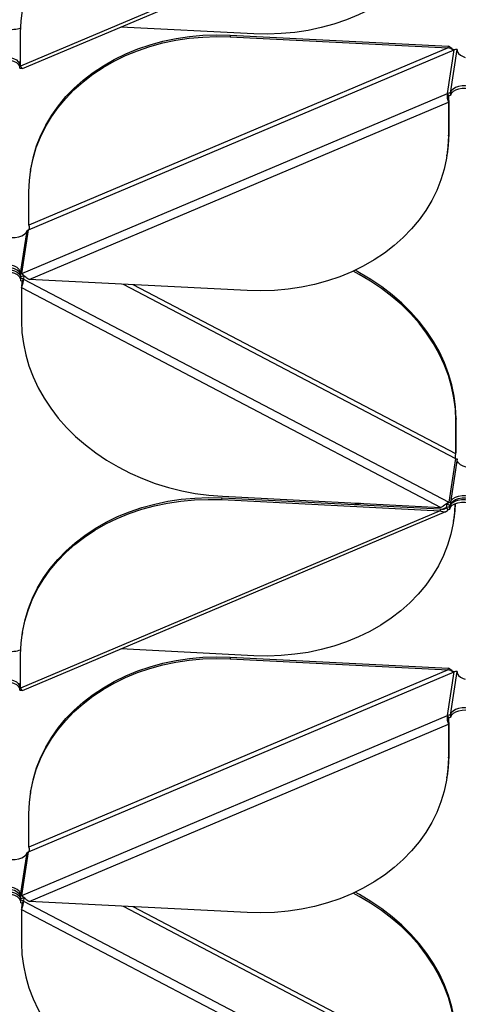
# Model space of a CAD drawing. Header units: millimetres. Extents: x 5 to 415, y 2 to 292.
# Tile 65 of 82: x 277 to 285, y 195 to 214. Entities that reach past the tile are written whole.
import ezdxf

# ---------------------------------------------------------------- set-up
doc = ezdxf.new("R2010")
doc.units = ezdxf.units.MM

msp = doc.modelspace()

# ---------------------------------------------------------------- linework, layer by layer
at = {"color": 7, "linetype": 'Continuous', "lineweight": 25}
for p, q in [((285.029, 216.9563), (276.7226, 213.4457)), ((276.7597, 213.3957), (285.1462, 216.9402)), ((281.3403, 214.0866), (278.7094, 214.2197)), ((276.7226, 213.4457), (276.7226, 214.1104)), ((280.8752, 214.0594), (280.87, 214.0249)), ((280.87, 214.0249), (285.1917, 213.8062)), ((280.8752, 214.0594), (285.1969, 213.8407)), ((276.88, 210.2045), (285.306, 213.7657)), ((285.1917, 213.8062), (276.8853, 210.2956)), ((285.175, 212.9031), (285.306, 213.7657)), ((285.1917, 213.8062), (285.1969, 213.8407)), ((285.2348, 212.9132), (285.3657, 213.7758)), ((285.3657, 213.7534), (285.3657, 213.7758)), ((276.7032, 213.453), (276.7226, 213.5809)), ((276.7032, 213.4041), (276.7032, 213.453)), ((276.7491, 209.3419), (285.175, 212.9031)), ((285.2049, 212.8591), (285.175, 212.9031)), ((285.2348, 212.9132), (285.2348, 212.8642)), ((276.888, 209.2229), (285.1944, 212.7335)), ((285.1996, 212.768), (285.1944, 212.7335)), ((285.1944, 212.7335), (285.1944, 212.0688)), ((285.1996, 212.768), (285.1996, 212.1033)), ((285.1944, 212.0688), (285.1996, 212.1033)), ((285.1644, 211.67), (285.1696, 211.7045)), ((276.9205, 211.3936), (276.9153, 211.3591)), ((276.8853, 210.2956), (276.8853, 210.9603)), ((276.7201, 209.3426), (276.8493, 210.1937)), ((276.7491, 209.3419), (276.88, 210.2045)), ((276.8501, 210.1995), (276.8493, 210.1937)), ((276.7201, 209.3426), (276.7192, 209.3368)), ((276.7192, 209.2878), (276.7192, 209.3368)), ((276.7254, 209.2877), (276.7201, 209.2528)), ((276.7491, 209.3419), (276.7789, 209.2979)), ((276.7887, 209.2949), (276.7789, 209.2308)), ((276.7192, 209.247), (276.7201, 209.2528)), ((276.7192, 209.247), (276.7192, 209.198)), ((276.7438, 209.0988), (276.7386, 209.0643)), ((276.7789, 209.2308), (276.7491, 209.1899)), ((276.7789, 209.2308), (285.2049, 204.8171)), ((281.2097, 209.0042), (276.888, 209.2229)), ((278.7518, 209.1286), (285.3358, 205.6797)), ((285.3411, 205.7708), (278.9501, 209.1186)), ((276.7386, 209.0643), (285.045, 204.7132)), ((276.7386, 209.0643), (276.7386, 208.3996)), ((285.3463, 206.47), (285.3411, 206.4355)), ((285.3411, 205.7708), (285.3411, 206.4355)), ((285.3463, 205.8053), (285.3463, 206.47)), ((285.3411, 205.7708), (285.3463, 205.8053)), ((285.3358, 205.6797), (285.2049, 204.8171)), ((285.3657, 205.6716), (285.2348, 204.809)), ((285.3657, 205.6492), (285.3657, 205.6716)), ((280.7073, 204.8656), (280.7125, 204.9001)), ((280.7073, 204.8656), (285.029, 204.647)), ((280.7125, 204.9001), (285.0342, 204.6815)), ((280.7233, 204.9318), (285.045, 204.7132)), ((285.175, 204.7761), (285.2049, 204.8171)), ((285.2348, 204.809), (285.2348, 204.76)), ((285.029, 204.647), (276.7226, 201.1363)), ((276.7597, 201.0863), (285.1462, 204.6308)), ((283.4116, 204.7958), (283.3434, 204.767)), ((283.4478, 204.794), (283.3796, 204.7652)), ((285.0342, 204.6815), (285.029, 204.647)), ((285.159, 204.7099), (285.0824, 204.6775)), ((285.159, 204.7099), (285.1689, 204.775)), ((285.1889, 204.666), (285.159, 204.7099)), ((285.2196, 204.7258), (285.2188, 204.72)), ((285.2188, 204.72), (285.2188, 204.671)), ((285.2196, 204.6768), (285.2188, 204.671)), ((285.2196, 204.7258), (285.2249, 204.7608)), ((285.2196, 204.7258), (285.2327, 204.7601)), ((285.2196, 204.6768), (285.2196, 204.7258)), ((285.295, 204.443), (285.3003, 204.4775)), ((276.7578, 202.2343), (276.7526, 202.1998)), ((281.3403, 201.7772), (278.7094, 201.9103)), ((276.7226, 201.1363), (276.7226, 201.801)), ((280.8752, 201.75), (280.87, 201.7155)), ((280.87, 201.7155), (285.1917, 201.4969)), ((280.8752, 201.75), (285.1969, 201.5314)), ((285.1917, 201.4969), (276.8853, 197.9862)), ((285.1917, 201.4969), (285.1969, 201.5314)), ((276.88, 197.8952), (285.306, 201.4563)), ((285.175, 200.5937), (285.306, 201.4563)), ((285.2348, 200.6038), (285.3657, 201.4664)), ((285.3657, 201.444), (285.3657, 201.4664)), ((276.7032, 201.1437), (276.7226, 201.2715)), ((276.7032, 201.0947), (276.7032, 201.1437)), ((276.7491, 197.0325), (285.175, 200.5937)), ((285.2049, 200.5498), (285.175, 200.5937)), ((285.2348, 200.6038), (285.2348, 200.5548)), ((276.888, 196.9135), (285.1944, 200.4242)), ((285.1996, 200.4587), (285.1944, 200.4242)), ((285.1944, 200.4242), (285.1944, 199.7594)), ((285.1996, 200.4587), (285.1996, 199.794)), ((285.1944, 199.7594), (285.1996, 199.794)), ((285.1644, 199.3607), (285.1696, 199.3952)), ((276.9205, 199.0842), (276.9153, 199.0497)), ((276.8853, 197.9862), (276.8853, 198.651)), ((276.7201, 197.0333), (276.8493, 197.8843)), ((276.7491, 197.0325), (276.88, 197.8952)), ((276.8501, 197.8901), (276.8493, 197.8843)), ((276.7201, 197.0333), (276.7192, 197.0275)), ((276.7192, 196.9785), (276.7192, 197.0275)), ((276.7491, 197.0325), (276.7789, 196.9886)), ((276.7192, 196.9376), (276.7201, 196.9434)), ((276.7192, 196.9376), (276.7192, 196.8886)), ((276.7254, 196.9783), (276.7201, 196.9434)), ((276.7789, 196.9215), (276.7491, 196.8806)), ((276.7887, 196.9856), (276.7789, 196.9215)), ((276.7789, 196.9215), (285.2049, 192.5077)), ((281.2097, 196.6949), (276.888, 196.9135)), ((278.7518, 196.8192), (285.3358, 193.3703)), ((276.7438, 196.7895), (276.7386, 196.755)), ((276.7386, 196.755), (285.045, 192.4038)), ((276.7386, 196.755), (276.7386, 196.0902)), ((285.3411, 193.4614), (278.9501, 196.8092))]:
    msp.add_line(p, q, dxfattribs=at)
at = {"color": 7, "linetype": 'Continuous', "lineweight": 25, "flags": 128}
for points in [[(276.7226, 214.1104), (276.7319, 214.3328), (276.7597, 214.5533), (276.8059, 214.7707), (276.8703, 214.9841), (276.9526, 215.1925), (277.0525, 215.3949), (277.1693, 215.5904), (277.3027, 215.7781), (277.4519, 215.957), (277.6163, 216.1264), (277.7951, 216.2855), (277.9875, 216.4334), (278.1926, 216.5696), (278.4094, 216.6934), (278.6369, 216.8042), (278.8741, 216.9015), (279.1198, 216.9849), (279.3729, 217.0539), (279.6322, 217.1082), (279.8966, 217.1477), (280.1647, 217.172), (280.4354, 217.1811), (280.7073, 217.175)], [(285.3245, 217.0948), (285.3158, 216.9287), (285.2879, 216.7083), (285.2417, 216.4909), (285.1773, 216.2774), (285.095, 216.069), (284.9952, 215.8666), (284.8783, 215.6711), (284.745, 215.4835), (284.5957, 215.3045), (284.4313, 215.1351), (284.2525, 214.9761), (284.0601, 214.8281), (283.855, 214.6919), (283.6382, 214.5681), (283.4107, 214.4573), (283.1736, 214.36), (282.9279, 214.2767), (282.6747, 214.2077), (282.4154, 214.1533), (282.1511, 214.1139), (281.8829, 214.0896), (281.6123, 214.0805), (281.3403, 214.0866)], [(276.8853, 210.9603), (276.8945, 211.1827), (276.9224, 211.4032), (276.9686, 211.6206), (277.033, 211.834), (277.1153, 212.0425), (277.2151, 212.2449), (277.332, 212.4404), (277.4654, 212.628), (277.6146, 212.807), (277.779, 212.9763), (277.9578, 213.1354), (278.1502, 213.2834), (278.3553, 213.4195), (278.5721, 213.5433), (278.7996, 213.6541), (279.0368, 213.7514), (279.2825, 213.8348), (279.5356, 213.9038), (279.7949, 213.9582), (280.0593, 213.9976), (280.3274, 214.0219), (280.5981, 214.031), (280.87, 214.0249)], [(276.9205, 211.3936), (276.9276, 211.4377), (276.9738, 211.6551), (277.0383, 211.8685), (277.1206, 212.077), (277.2204, 212.2794), (277.3372, 212.4749), (277.4706, 212.6625), (277.6198, 212.8415), (277.7842, 213.0108), (277.963, 213.1699), (278.1554, 213.3179), (278.3605, 213.4541), (278.5773, 213.5778), (278.8048, 213.6886), (279.042, 213.786), (279.2877, 213.8693), (279.5408, 213.9383), (279.8002, 213.9927), (280.0645, 214.0321), (280.3326, 214.0564), (280.6033, 214.0655), (280.8752, 214.0594)], [(285.3657, 213.7758), (285.37, 213.7346), (285.3925, 213.6955), (285.4317, 213.661), (285.485, 213.6335), (285.529, 213.6194)], [(276.3109, 213.6077), (276.3789, 213.6204), (276.4502, 213.6225), (276.5202, 213.614), (276.5839, 213.5954), (276.6372, 213.5679), (276.6764, 213.5334), (276.6989, 213.4942), (276.7032, 213.453)], [(276.3109, 213.5587), (276.3789, 213.5714), (276.4502, 213.5735), (276.5202, 213.565), (276.5839, 213.5464), (276.6372, 213.5189), (276.6764, 213.4844), (276.6989, 213.4452), (276.7032, 213.4264)], [(285.6676, 213.026), (285.6045, 213.0453), (285.5349, 213.0546), (285.4635, 213.0533), (285.3951, 213.0413), (285.3343, 213.0196), (285.2853, 212.9896), (285.2514, 212.9533), (285.2348, 212.9132)], [(285.6676, 212.977), (285.6045, 212.9964), (285.5349, 213.0056), (285.4635, 213.0043), (285.3951, 212.9923), (285.3343, 212.9706), (285.2853, 212.9406), (285.2514, 212.9043), (285.2348, 212.8642)], [(285.1944, 212.0688), (285.1851, 211.8464), (285.1573, 211.6259), (285.1111, 211.4085), (285.0466, 211.1951), (284.9643, 210.9867), (284.8645, 210.7842), (284.7477, 210.5888), (284.6143, 210.4011), (284.4651, 210.2222), (284.3007, 210.0528), (284.1219, 209.8937), (283.9295, 209.7458), (283.7244, 209.6096), (283.5076, 209.4858), (283.2801, 209.375), (283.0429, 209.2777), (282.7972, 209.1943), (282.5441, 209.1253), (282.2847, 209.071), (282.0204, 209.0315), (281.7523, 209.0072), (281.4816, 208.9981), (281.2097, 209.0042)], [(285.1996, 212.1033), (285.1904, 211.8809), (285.1696, 211.7045)], [(276.4535, 210.0682), (276.4747, 210.0628), (276.5447, 210.0527), (276.6168, 210.0534), (276.6861, 210.065), (276.7478, 210.0866), (276.7977, 210.1167), (276.8323, 210.1532), (276.8493, 210.1937)], [(276.7201, 209.3426), (276.7156, 209.3842), (276.6925, 209.4237), (276.6524, 209.4583), (276.5982, 209.4857), (276.5334, 209.5041), (276.4626, 209.512), (276.3906, 209.5091), (276.3225, 209.4955)], [(276.7192, 209.3214), (276.7156, 209.3352), (276.6925, 209.3747), (276.6524, 209.4093), (276.5982, 209.4367), (276.5334, 209.4551), (276.4626, 209.4631), (276.3906, 209.4601), (276.3225, 209.4465)], [(276.3225, 209.4056), (276.3906, 209.4193), (276.4626, 209.4222), (276.5334, 209.4142), (276.5982, 209.3959), (276.6524, 209.3684), (276.6925, 209.3338), (276.7156, 209.2943), (276.7201, 209.2528)], [(276.3225, 209.3567), (276.3906, 209.3703), (276.4626, 209.3732), (276.5334, 209.3652), (276.5982, 209.3469), (276.6524, 209.3194), (276.6925, 209.2848), (276.7156, 209.2453), (276.7192, 209.2315)], [(285.3411, 206.4355), (285.3318, 206.6589), (285.304, 206.8821), (285.2577, 207.1042), (285.1933, 207.3242), (285.111, 207.5409), (285.0112, 207.7534), (284.8943, 207.9607), (284.761, 208.1619), (284.6118, 208.3559), (284.4473, 208.5419), (284.2685, 208.7191), (284.0761, 208.8865), (283.8711, 209.0435), (283.6543, 209.1892), (283.4268, 209.323), (283.3063, 209.3868)], [(285.3463, 206.47), (285.337, 206.6934), (285.3092, 206.9166), (285.263, 207.1387), (285.1986, 207.3587), (285.1162, 207.5754), (285.0164, 207.7879), (284.8996, 207.9953), (284.7662, 208.1964), (284.617, 208.3904), (284.4526, 208.5765), (284.2738, 208.7536), (284.0814, 208.921), (283.8763, 209.078), (283.6595, 209.2237), (283.432, 209.3575), (283.3443, 209.4044)], [(276.7386, 208.3996), (276.7479, 208.1762), (276.7757, 207.953), (276.8219, 207.7309), (276.8864, 207.5109), (276.9687, 207.2942), (277.0685, 207.0817), (277.1853, 206.8744), (277.3187, 206.6732), (277.4679, 206.4792), (277.6323, 206.2931), (277.8111, 206.116), (278.0035, 205.9486), (278.2086, 205.7916), (278.4254, 205.6459), (278.6529, 205.5121), (278.8901, 205.3908), (279.1358, 205.2826), (279.3889, 205.1879), (279.6482, 205.1073), (279.9126, 205.0412), (280.1807, 204.9897), (280.4514, 204.9532), (280.7233, 204.9318)], [(285.6154, 205.5023), (285.5487, 205.5107), (285.485, 205.5293), (285.4317, 205.5568), (285.3925, 205.5913), (285.37, 205.6304), (285.3657, 205.6716)], [(276.7226, 201.801), (276.7319, 202.0235), (276.7597, 202.2439), (276.8059, 202.4613), (276.8703, 202.6748), (276.9526, 202.8832), (277.0525, 203.0856), (277.1693, 203.2811), (277.3027, 203.4687), (277.4519, 203.6477), (277.6163, 203.8171), (277.7951, 203.9761), (277.9875, 204.1241), (278.1926, 204.2603), (278.4094, 204.3841), (278.6369, 204.4949), (278.8741, 204.5922), (279.1198, 204.6755), (279.3729, 204.7445), (279.6322, 204.7989), (279.8966, 204.8383), (280.1647, 204.8626), (280.4354, 204.8717), (280.7073, 204.8656)], [(276.7578, 202.2343), (276.7649, 202.2784), (276.8112, 202.4958), (276.8756, 202.7093), (276.9579, 202.9177), (277.0577, 203.1201), (277.1746, 203.3156), (277.3079, 203.5032), (277.4571, 203.6822), (277.6215, 203.8516), (277.8004, 204.0106), (277.9927, 204.1586), (278.1978, 204.2948), (278.4146, 204.4186), (278.6421, 204.5294), (278.8793, 204.6267), (279.125, 204.71), (279.3781, 204.779), (279.6375, 204.8334), (279.9018, 204.8728), (280.1699, 204.8971), (280.4406, 204.9062), (280.7125, 204.9001)], [(285.2196, 204.6768), (285.2366, 204.7173), (285.2712, 204.7538), (285.3211, 204.7839), (285.3828, 204.8055), (285.4521, 204.817), (285.5242, 204.8178), (285.5942, 204.8077), (285.6572, 204.7874)], [(285.2348, 204.809), (285.2514, 204.8491), (285.2853, 204.8854), (285.3343, 204.9154), (285.3951, 204.9371), (285.4635, 204.9491), (285.5349, 204.9505), (285.6045, 204.9412), (285.6676, 204.9218)], [(285.2348, 204.76), (285.2514, 204.8001), (285.2853, 204.8364), (285.3343, 204.8664), (285.3951, 204.8882), (285.4635, 204.9001), (285.5349, 204.9015), (285.6045, 204.8922), (285.6676, 204.8729)], [(285.2359, 204.7652), (285.2366, 204.7663), (285.2712, 204.8028), (285.3211, 204.8329), (285.3828, 204.8545), (285.4521, 204.866), (285.5242, 204.8668), (285.5942, 204.8567), (285.6572, 204.8364)], [(285.3245, 204.7855), (285.3158, 204.6194), (285.2879, 204.3989), (285.2417, 204.1815), (285.1773, 203.9681), (285.095, 203.7597), (284.9952, 203.5572), (284.8783, 203.3618), (284.745, 203.1741), (284.5957, 202.9952), (284.4313, 202.8258), (284.2525, 202.6667), (284.0601, 202.5188), (283.855, 202.3826), (283.6382, 202.2588), (283.4107, 202.148), (283.1736, 202.0507), (282.9279, 201.9673), (282.6747, 201.8983), (282.4154, 201.844), (282.1511, 201.8045), (281.8829, 201.7802), (281.6123, 201.7711), (281.3403, 201.7772)], [(285.3288, 204.7874), (285.321, 204.6539), (285.3003, 204.4775)], [(276.8853, 198.651), (276.8945, 198.8734), (276.9224, 199.0938), (276.9686, 199.3113), (277.033, 199.5247), (277.1153, 199.7331), (277.2151, 199.9355), (277.332, 200.131), (277.4654, 200.3187), (277.6146, 200.4976), (277.779, 200.667), (277.9578, 200.826), (278.1502, 200.974), (278.3553, 201.1102), (278.5721, 201.234), (278.7996, 201.3448), (279.0368, 201.4421), (279.2825, 201.5254), (279.5356, 201.5945), (279.7949, 201.6488), (280.0593, 201.6882), (280.3274, 201.7126), (280.5981, 201.7217), (280.87, 201.7155)], [(276.9205, 199.0842), (276.9276, 199.1283), (276.9738, 199.3458), (277.0383, 199.5592), (277.1206, 199.7676), (277.2204, 199.97), (277.3372, 200.1655), (277.4706, 200.3532), (277.6198, 200.5321), (277.7842, 200.7015), (277.963, 200.8605), (278.1554, 201.0085), (278.3605, 201.1447), (278.5773, 201.2685), (278.8048, 201.3793), (279.042, 201.4766), (279.2877, 201.56), (279.5408, 201.629), (279.8002, 201.6833), (280.0645, 201.7227), (280.3326, 201.7471), (280.6033, 201.7562), (280.8752, 201.75)], [(276.3109, 201.2983), (276.3789, 201.311), (276.4502, 201.3132), (276.5202, 201.3046), (276.5839, 201.286), (276.6372, 201.2585), (276.6764, 201.224), (276.6989, 201.1849), (276.7032, 201.1437)], [(285.3657, 201.4664), (285.37, 201.4253), (285.3925, 201.3861), (285.4317, 201.3516), (285.485, 201.3241), (285.529, 201.31)], [(276.3109, 201.2493), (276.3789, 201.262), (276.4502, 201.2642), (276.5202, 201.2556), (276.5839, 201.237), (276.6372, 201.2095), (276.6764, 201.175), (276.6989, 201.1359), (276.7032, 201.1171)], [(285.6676, 200.7167), (285.6045, 200.736), (285.5349, 200.7453), (285.4635, 200.7439), (285.3951, 200.732), (285.3343, 200.7102), (285.2853, 200.6802), (285.2514, 200.6439), (285.2348, 200.6038)], [(285.6676, 200.6677), (285.6045, 200.687), (285.5349, 200.6963), (285.4635, 200.6949), (285.3951, 200.683), (285.3343, 200.6613), (285.2853, 200.6312), (285.2514, 200.5949), (285.2348, 200.5548)], [(285.1944, 199.7594), (285.1851, 199.537), (285.1573, 199.3166), (285.1111, 199.0991), (285.0466, 198.8857), (284.9643, 198.6773), (284.8645, 198.4749), (284.7477, 198.2794), (284.6143, 198.0918), (284.4651, 197.9128), (284.3007, 197.7434), (284.1219, 197.5844), (283.9295, 197.4364), (283.7244, 197.3002), (283.5076, 197.1764), (283.2801, 197.0656), (283.0429, 196.9683), (282.7972, 196.885), (282.5441, 196.816), (282.2847, 196.7616), (282.0204, 196.7222), (281.7523, 196.6979), (281.4816, 196.6887), (281.2097, 196.6949)], [(285.1996, 199.794), (285.1904, 199.5715), (285.1696, 199.3952)], [(276.4535, 197.7589), (276.4747, 197.7534), (276.5447, 197.7433), (276.6168, 197.7441), (276.6861, 197.7556), (276.7478, 197.7772), (276.7977, 197.8073), (276.8323, 197.8438), (276.8493, 197.8843)], [(276.7201, 197.0333), (276.7156, 197.0748), (276.6925, 197.1143), (276.6524, 197.1489), (276.5982, 197.1764), (276.5334, 197.1947), (276.4626, 197.2027), (276.3906, 197.1998), (276.3225, 197.1862)], [(276.7192, 197.012), (276.7156, 197.0258), (276.6925, 197.0653), (276.6524, 197.0999), (276.5982, 197.1274), (276.5334, 197.1457), (276.4626, 197.1537), (276.3906, 197.1508), (276.3225, 197.1372)], [(276.3225, 197.0963), (276.3906, 197.1099), (276.4626, 197.1128), (276.5334, 197.1049), (276.5982, 197.0865), (276.6524, 197.0591), (276.6925, 197.0244), (276.7156, 196.985), (276.7201, 196.9434)], [(276.3225, 197.0473), (276.3906, 197.0609), (276.4626, 197.0638), (276.5334, 197.0559), (276.5982, 197.0375), (276.6524, 197.0101), (276.6925, 196.9754), (276.7156, 196.936), (276.7192, 196.9221)], [(285.3411, 194.1261), (285.3318, 194.3495), (285.304, 194.5728), (285.2577, 194.7949), (285.1933, 195.0148), (285.111, 195.2316), (285.0112, 195.4441), (284.8943, 195.6514), (284.761, 195.8525), (284.6118, 196.0466), (284.4473, 196.2326), (284.2685, 196.4097), (284.0761, 196.5772), (283.8711, 196.7341), (283.6543, 196.8798), (283.4268, 197.0137), (283.3063, 197.0775)], [(285.3463, 194.1606), (285.337, 194.384), (285.3092, 194.6073), (285.263, 194.8294), (285.1986, 195.0493), (285.1162, 195.2661), (285.0164, 195.4786), (284.8996, 195.6859), (284.7662, 195.887), (284.617, 196.0811), (284.4526, 196.2671), (284.2738, 196.4442), (284.0814, 196.6117), (283.8763, 196.7686), (283.6595, 196.9143), (283.432, 197.0482), (283.3443, 197.0951)], [(276.7386, 196.0902), (276.7479, 195.8669), (276.7757, 195.6436), (276.8219, 195.4215), (276.8864, 195.2016), (276.9687, 194.9848), (277.0685, 194.7723), (277.1853, 194.565), (277.3187, 194.3639), (277.4679, 194.1698), (277.6323, 193.9838), (277.8111, 193.8067), (278.0035, 193.6392), (278.2086, 193.4823), (278.4254, 193.3365), (278.6529, 193.2027), (278.8901, 193.0814), (279.1358, 192.9732), (279.3889, 192.8786), (279.6482, 192.798), (279.9126, 192.7318), (280.1807, 192.6804), (280.4514, 192.6439), (280.7233, 192.6225)]]:
    msp.add_lwpolyline(points, dxfattribs=at)
at = {"color": 7, "linetype": 'Continuous', "lineweight": 25}
for centre, radius, start, end in [((276.5598, 214.6178), 0.4447, 256.17341, 291.69941), ((285.358, 213.6397), 0.1363, 86.75022, 112.43853), ((276.7069, 213.5233), 0.0703, 266.96687, 282.88587), ((276.7106, 213.5444), 0.1405, 266.96161, 283.3555), ((285.227, 212.777), 0.1363, 86.75022, 112.43853), ((285.2309, 212.7961), 0.0682, 86.75022, 112.43853), ((276.854, 210.2675), 0.0682, 266.75022, 292.43853), ((276.723, 209.4049), 0.0682, 266.75022, 292.43853), ((276.7269, 209.424), 0.1363, 266.75022, 292.43853), ((276.7121, 209.102), 0.1451, 62.56238, 87.19457), ((276.7156, 209.1255), 0.0726, 62.56238, 87.19457), ((285.3693, 205.7441), 0.0726, 242.56238, 267.19457), ((285.2383, 204.8815), 0.0726, 242.56238, 267.19457), ((285.211, 204.5839), 0.1363, 86.75022, 112.43853), ((285.2419, 204.905), 0.1451, 242.56238, 267.19457), ((285.2149, 204.603), 0.0682, 86.75022, 112.43853), ((276.5598, 202.3084), 0.4447, 256.17341, 291.69941), ((285.358, 201.3303), 0.1363, 86.75022, 112.43853), ((276.7069, 201.2139), 0.0703, 266.96687, 282.88587), ((276.7106, 201.235), 0.1405, 266.96161, 283.3555), ((285.227, 200.4677), 0.1363, 86.75022, 112.43853), ((285.2309, 200.4867), 0.0682, 86.75022, 112.43853), ((276.854, 197.9582), 0.0682, 266.75022, 292.43853), ((276.723, 197.0955), 0.0682, 266.75022, 292.43853), ((276.7269, 197.1146), 0.1363, 266.75022, 292.43853), ((276.7121, 196.7927), 0.1451, 62.56238, 87.19457), ((276.7156, 196.8162), 0.0726, 62.56238, 87.19457)]:
    msp.add_arc(centre, radius, start, end, dxfattribs=at)
for points, knots in [([(285.306, 213.7657), (285.2965, 213.7685), (285.2776, 213.7742), (285.2398, 213.7914), (285.2096, 213.802), (285.1934, 213.8058), (285.1917, 213.8062)], [0, 0, 0, 0, 0.3201967, 0.6410914, 0.961986, 1, 1, 1, 1]), ([(285.286, 213.7723), (285.2847, 213.7736), (285.2732, 213.7852), (285.2432, 213.8119), (285.2127, 213.8309), (285.1969, 213.8407)], [0, 0, 0, 0, 0.0547698, 0.5106701, 1, 1, 1, 1]), ([(276.7591, 213.3973), (276.7581, 213.3965), (276.7552, 213.3941), (276.7448, 213.4043), (276.7328, 213.423), (276.7253, 213.4396), (276.7226, 213.4457)], [0, 0, 0, 0, 0.1590161, 0.4848879, 0.8107596, 1, 1, 1, 1]), ([(285.175, 212.9031), (285.1723, 212.8932), (285.1669, 212.8736), (285.1679, 212.8343), (285.1746, 212.7929), (285.1845, 212.7582), (285.1918, 212.7401), (285.1944, 212.7335)], [0, 0, 0, 0, 0.2182973, 0.4366061, 0.6549149, 0.8732236, 1, 1, 1, 1]), ([(285.2049, 212.8591), (285.2023, 212.8535), (285.1973, 212.8422), (285.1946, 212.8198), (285.1951, 212.7967), (285.1974, 212.7791), (285.1992, 212.7704), (285.1996, 212.768)], [0, 0, 0, 0, 0.2289275, 0.457855, 0.686699, 0.9155428, 1, 1, 1, 1]), ([(276.8853, 210.2956), (276.8865, 210.2889), (276.889, 210.2756), (276.8905, 210.2522), (276.8889, 210.2295), (276.8848, 210.2137), (276.881, 210.2065), (276.88, 210.2045)], [0, 0, 0, 0, 0.2289275, 0.457855, 0.686699, 0.9155428, 1, 1, 1, 1]), ([(276.888, 209.2229), (276.8731, 209.2321), (276.8434, 209.2505), (276.8042, 209.2853), (276.7708, 209.3194), (276.7565, 209.3342), (276.7491, 209.3419)], [0, 0, 0, 0, 0.2453754, 0.4909149, 0.7364551, 1, 1, 1, 1]), ([(276.7991, 209.2912), (276.7931, 209.2936), (276.7858, 209.2965), (276.78, 209.2977), (276.7789, 209.2979)], [0, 0, 0, 0, 0.8233699, 1, 1, 1, 1]), ([(276.7386, 209.0643), (276.7434, 209.0756), (276.7529, 209.0982), (276.7664, 209.1387), (276.7761, 209.1787), (276.7802, 209.2102), (276.7793, 209.2253), (276.7789, 209.2308)], [0, 0, 0, 0, 0.2182973, 0.4366061, 0.6549149, 0.8732236, 1, 1, 1, 1]), ([(276.7438, 209.0988), (276.7452, 209.1054), (276.7479, 209.1184), (276.7515, 209.1416), (276.7529, 209.1642), (276.7517, 209.1803), (276.7496, 209.1879), (276.7491, 209.1899)], [0, 0, 0, 0, 0.2289275, 0.457855, 0.686699, 0.9155428, 1, 1, 1, 1]), ([(285.3358, 205.6797), (285.3346, 205.6855), (285.332, 205.6972), (285.3326, 205.7196), (285.3355, 205.7426), (285.3388, 205.7599), (285.3406, 205.7685), (285.3411, 205.7708)], [0, 0, 0, 0, 0.2289275, 0.457855, 0.686699, 0.9155428, 1, 1, 1, 1]), ([(285.2049, 204.8171), (285.1953, 204.8108), (285.1762, 204.7984), (285.1375, 204.7691), (285.0928, 204.7376), (285.0613, 204.7215), (285.045, 204.7132)], [0, 0, 0, 0, 0.2453754, 0.4909149, 0.7364551, 1, 1, 1, 1]), ([(285.029, 204.647), (285.0441, 204.6397), (285.0745, 204.6253), (285.1183, 204.6213), (285.1586, 204.6325), (285.1785, 204.6546), (285.1889, 204.666)], [0, 0, 0, 0, 0.2453754, 0.4909149, 0.7364551, 1, 1, 1, 1]), ([(285.0342, 204.6815), (285.0489, 204.679), (285.0784, 204.6741), (285.1203, 204.6824), (285.146, 204.698), (285.1577, 204.7088), (285.159, 204.7099)], [0, 0, 0, 0, 0.3201967, 0.6410914, 0.961986, 1, 1, 1, 1]), ([(285.175, 204.7761), (285.1642, 204.7746), (285.1524, 204.773), (285.1372, 204.7687), (285.1358, 204.7683)], [0, 0, 0, 0, 0.9055974, 1, 1, 1, 1]), ([(285.306, 201.4563), (285.2965, 201.4592), (285.2776, 201.4648), (285.2398, 201.482), (285.2096, 201.4926), (285.1934, 201.4965), (285.1917, 201.4969)], [0, 0, 0, 0, 0.3201967, 0.6410914, 0.961986, 1, 1, 1, 1]), ([(285.286, 201.463), (285.2847, 201.4642), (285.2732, 201.4758), (285.2432, 201.5025), (285.2127, 201.5215), (285.1969, 201.5314)], [0, 0, 0, 0, 0.0547698, 0.5106701, 1, 1, 1, 1]), ([(276.7591, 201.0879), (276.7581, 201.0872), (276.7552, 201.0847), (276.7448, 201.095), (276.7328, 201.1136), (276.7253, 201.1302), (276.7226, 201.1363)], [0, 0, 0, 0, 0.1590161, 0.4848879, 0.8107596, 1, 1, 1, 1]), ([(285.175, 200.5937), (285.1723, 200.5839), (285.1669, 200.5643), (285.1679, 200.5249), (285.1746, 200.4836), (285.1845, 200.4488), (285.1918, 200.4308), (285.1944, 200.4242)], [0, 0, 0, 0, 0.2182973, 0.4366061, 0.6549149, 0.8732236, 1, 1, 1, 1]), ([(285.2049, 200.5498), (285.2023, 200.5441), (285.1973, 200.5328), (285.1946, 200.5105), (285.1951, 200.4873), (285.1974, 200.4698), (285.1992, 200.461), (285.1996, 200.4587)], [0, 0, 0, 0, 0.2289275, 0.457855, 0.686699, 0.9155428, 1, 1, 1, 1]), ([(276.8853, 197.9862), (276.8865, 197.9796), (276.889, 197.9662), (276.8905, 197.9428), (276.8889, 197.9202), (276.8848, 197.9044), (276.881, 197.8971), (276.88, 197.8952)], [0, 0, 0, 0, 0.2289275, 0.457855, 0.686699, 0.9155428, 1, 1, 1, 1]), ([(276.888, 196.9135), (276.8731, 196.9227), (276.8434, 196.9411), (276.8042, 196.9759), (276.7708, 197.01), (276.7565, 197.0249), (276.7491, 197.0325)], [0, 0, 0, 0, 0.2453754, 0.4909149, 0.7364551, 1, 1, 1, 1]), ([(276.7386, 196.755), (276.7434, 196.7663), (276.7529, 196.7888), (276.7664, 196.8294), (276.7761, 196.8694), (276.7802, 196.9008), (276.7793, 196.9159), (276.7789, 196.9215)], [0, 0, 0, 0, 0.2182973, 0.4366061, 0.6549149, 0.8732236, 1, 1, 1, 1]), ([(276.7438, 196.7895), (276.7452, 196.796), (276.7479, 196.8091), (276.7515, 196.8323), (276.7529, 196.8549), (276.7517, 196.871), (276.7496, 196.8785), (276.7491, 196.8806)], [0, 0, 0, 0, 0.2289275, 0.457855, 0.686699, 0.9155428, 1, 1, 1, 1]), ([(276.7991, 196.9819), (276.7931, 196.9843), (276.7858, 196.9872), (276.78, 196.9884), (276.7789, 196.9886)], [0, 0, 0, 0, 0.8233699, 1, 1, 1, 1])]:
    msp.add_open_spline(points, degree=3, knots=knots, dxfattribs=at)

doc.saveas('drawing.dxf')
